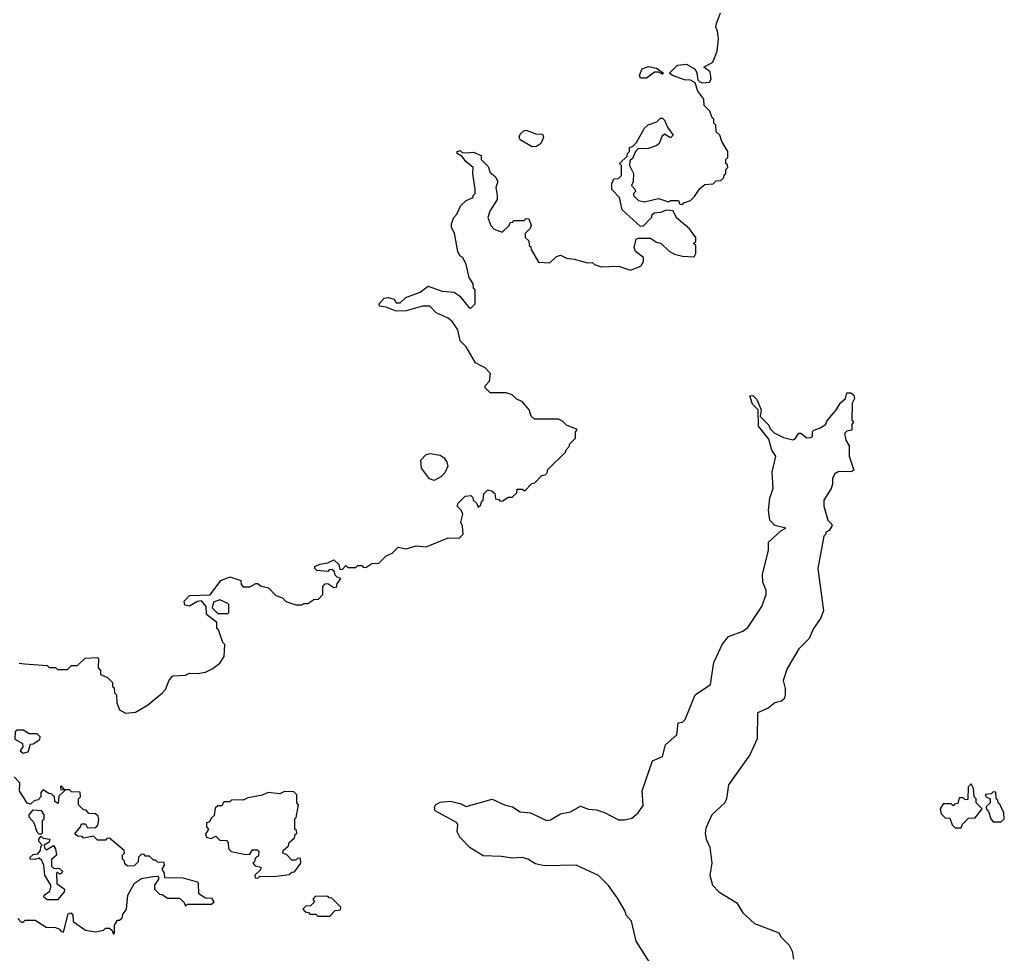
# Model space of a CAD drawing. Extents: x 2472589 to 2662339, y 701009 to 849030.
# Tile 251 of 256: x 2514407 to 2519320, y 785585 to 790242. Entities that reach past the tile are written whole.
import ezdxf

# ---------------------------------------------------------------- set-up
doc = ezdxf.new("R2010")
doc.units = 0

msp = doc.modelspace()

# ---------------------------------------------------------------- linework, layer by layer
at = {"layer": '0CON05XD'}
for points in [[(2517465, 789610), (2517485, 789630), (2517525, 789700), (2517543, 789717), (2517587, 789733), (2517605, 789750), (2517615, 789750), (2517625, 789740), (2517640, 789705), (2517667.5, 789665), (2517655, 789652.5), (2517625, 789670), (2517611.7, 789658.3), (2517597.5, 789625), (2517586.1, 789613.9), (2517545, 789600), (2517493, 789597), (2517480, 789585), (2517465, 789550), (2517451.7, 789538.3), (2517450, 789515), (2517470, 789475), (2517467.5, 789435), (2517460, 789415), (2517477, 789397), (2517480, 789385), (2517470, 789375), (2517470, 789365), (2517495, 789340), (2517525, 789332.5), (2517595, 789350), (2517645, 789332.5), (2517655, 789340), (2517695, 789340), (2517701.7, 789321.7), (2517715, 789320), (2517721.7, 789328.3), (2517755, 789340), (2517775, 789360), (2517800, 789400), (2517825, 789420), (2517867, 789423), (2517881.7, 789438.3), (2517905, 789440), (2517920, 789455), (2517921.7, 789468.3), (2517930, 789475), (2517930, 789495), (2517940, 789505), (2517938.3, 789518.3), (2517930, 789525), (2517930, 789545), (2517940, 789555), (2517940, 789585), (2517910, 789635), (2517900, 789665), (2517883, 789683), (2517880, 789715), (2517870, 789725), (2517870, 789745), (2517861.7, 789751.7), (2517850, 789785), (2517823, 789813), (2517820, 789845), (2517790, 789885), (2517776.7, 789926.7), (2517755, 789940), (2517725, 789942.5), (2517663.6, 789963.6), (2517650, 789975), (2517690, 790015), (2517735, 790020), (2517777.5, 789995), (2517786.4, 789976.4), (2517791.2, 789941.2), (2517801.2, 789931.2), (2517815, 789926.7), (2517849.3, 789930.7), (2517856.7, 789945), (2517851.7, 789981.7), (2517820, 790005), (2517865, 790030), (2517886.7, 790085), (2517893.8, 790145), (2517888.8, 790185), (2517880, 790205), (2517883.3, 790223.3), (2517903.8, 790276.2)], [(2517535, 789950), (2517505, 789950), (2517500, 789965), (2517513.6, 789996.4), (2517545, 790007.5), (2517585, 790000), (2517620, 789975), (2517615, 789970), (2517595, 789980), (2517575, 789980), (2517535, 789950)], [(2516965, 789607.5), (2516905, 789642.5), (2516900, 789655), (2516905, 789670), (2516923, 789687), (2516935, 789690), (2516983, 789673), (2517015, 789670), (2517020, 789655), (2517013.3, 789636.7), (2517005, 789622.5), (2516985, 789610), (2516965, 789607.5)], [(2514405, 787032.5), (2514431.7, 787028.3), (2514545, 787020), (2514555, 787010), (2514585, 787010), (2514595, 787000), (2514645, 787000), (2514665, 787020), (2514695, 787020), (2514733.6, 787056.4), (2514795, 787060), (2514800, 787055), (2514798.3, 787008.3), (2514810, 786995), (2514810, 786975), (2514845, 786960), (2514870, 786935), (2514870, 786915), (2514878.3, 786908.3), (2514880, 786885), (2514890, 786875), (2514892.5, 786835), (2514905, 786800), (2514935, 786782.5), (2514985, 786787.5), (2515045, 786822.5), (2515120, 786885), (2515135, 786900), (2515153, 786947), (2515171.7, 786968.3), (2515235, 786972.5), (2515255, 786982.5), (2515295, 786980), (2515335, 786987.5), (2515370, 787005), (2515405, 787032.5), (2515427.5, 787065), (2515430, 787125), (2515420, 787135), (2515398.3, 787198.3), (2515390, 787205), (2515390, 787235), (2515340, 787275), (2515337.5, 787315), (2515315, 787342.5), (2515295, 787340), (2515255, 787316.7), (2515230.7, 787320.7), (2515228.3, 787341.7), (2515255, 787370), (2515357, 787373), (2515410, 787445), (2515455, 787463.3), (2515510, 787445), (2515512.5, 787425), (2515523, 787413), (2515555, 787412.5), (2515585, 787430), (2515595, 787430), (2515608.3, 787418.3), (2515648.3, 787408.3), (2515685, 787370), (2515718.3, 787358.3), (2515735, 787340), (2515785, 787322.5), (2515815, 787322.5), (2515825, 787330), (2515845, 787330), (2515875, 787350), (2515898.3, 787351.7), (2515920, 787375), (2515920, 787415), (2515931.7, 787428.3), (2515945, 787430), (2515975, 787410), (2515988.3, 787411.7), (2515991.7, 787428.3), (2516010, 787455), (2515991.7, 787461.7), (2515981.7, 787471.7), (2515978.3, 787488.3), (2515965, 787500), (2515951.7, 787498.3), (2515945, 787490), (2515890, 787495), (2515880, 787505), (2515880, 787515), (2515904, 787526), (2515945, 787532.5), (2515975, 787548), (2516000, 787525), (2516005, 787500), (2516018.3, 787501.7), (2516035, 787520), (2516045, 787510), (2516085, 787510), (2516095, 787520), (2516115, 787520), (2516121.7, 787511.7), (2516135, 787510), (2516165, 787530), (2516198.3, 787531.7), (2516235, 787567.5), (2516265, 787580), (2516295, 787610), (2516335, 787602.5), (2516385, 787616.7), (2516435, 787612.5), (2516545, 787656.7), (2516600, 787655), (2516620, 787675), (2516616.7, 787715), (2516607.5, 787735), (2516617.5, 787775), (2516610, 787795), (2516590, 787815), (2516595, 787830), (2516630, 787865), (2516658.3, 787868.3), (2516668.3, 787858.3), (2516670, 787845), (2516688.3, 787828.3), (2516695, 787810), (2516708.3, 787821.7), (2516711.7, 787838.3), (2516720, 787845), (2516723, 787877), (2516743, 787897), (2516765, 787890), (2516778.3, 787878.3), (2516781.7, 787851.7), (2516798.3, 787848.3), (2516805, 787840), (2516818.3, 787841.7), (2516845, 787860), (2516865, 787860), (2516888.3, 787881.7), (2516890, 787900), (2516915, 787900), (2516928.3, 787891.7), (2516961.7, 787928.3), (2516978.3, 787931.7), (2517011.7, 787968.3), (2517028.3, 787971.7), (2517038.3, 787981.7), (2517041.7, 787998.3), (2517130, 788085), (2517133, 788097), (2517150, 788115), (2517150, 788125), (2517180, 788155), (2517180, 788185), (2517188.3, 788198.3), (2517135, 788220), (2517115, 788240), (2517095, 788250), (2516975, 788250), (2516960, 788265), (2516950, 788295), (2516916.4, 788336.4), (2516885, 788350), (2516865, 788370), (2516835, 788380), (2516755, 788380), (2516730, 788405), (2516730, 788415), (2516751.7, 788438.3), (2516757, 788477), (2516730, 788505), (2516707, 788517), (2516680.7, 788530.7), (2516635, 788610), (2516605, 788640), (2516592.5, 788695), (2516567.5, 788735), (2516545, 788752.5), (2516485, 788780), (2516453.6, 788813.6), (2516416.4, 788813.6), (2516335, 788790), (2516285, 788787.5), (2516235, 788807.5), (2516203, 788813), (2516200, 788825), (2516225, 788852.5), (2516245, 788856.7), (2516275, 788847.5), (2516285, 788830), (2516305, 788830), (2516333.9, 788856.1), (2516405, 788882.5), (2516445, 788912.5), (2516515, 788887.5), (2516575, 788882.5), (2516603, 788863), (2516650, 788805), (2516660, 788805), (2516680, 788825), (2516680, 788895), (2516671.7, 788901.7), (2516670, 788925), (2516650, 788955), (2516635, 789020), (2516617.5, 789055), (2516603.6, 789063.6), (2516592.5, 789085), (2516576.4, 789176.4), (2516562.5, 789205), (2516562.5, 789225), (2516572.5, 789255), (2516588.3, 789271.7), (2516607.5, 789315), (2516635, 789340), (2516670, 789355), (2516670, 789365), (2516680, 789375), (2516680, 789395), (2516667.5, 789475), (2516670, 789505), (2516633.6, 789533.6), (2516615, 789560), (2516590, 789575), (2516590, 789585), (2516605, 789590), (2516615, 789580), (2516635, 789577.5), (2516671.7, 789581.7), (2516710, 789565), (2516710, 789545), (2516745, 789510), (2516755, 789480), (2516779.3, 789459.3), (2516792.5, 789435), (2516782.5, 789405), (2516790, 789365), (2516790, 789345), (2516753, 789287), (2516742.5, 789255), (2516757.5, 789215), (2516775, 789197.5), (2516815, 789182.5), (2516850, 789215), (2516855, 789230), (2516868.3, 789231.7), (2516875, 789240), (2516925, 789240), (2516935, 789250), (2516948.3, 789248.3), (2516960, 789215), (2516955, 789200), (2516930, 789175), (2516930, 789155), (2516948.3, 789138.3), (2516950, 789115), (2516958.3, 789108.3), (2516960, 789095), (2516995, 789032.5), (2517051.7, 789028.3), (2517085, 789060), (2517105, 789067.5), (2517135, 789052.5), (2517175, 789047.5), (2517238.3, 789028.3), (2517265, 789030), (2517275, 789020), (2517308.3, 789008.3), (2517395, 789012.5), (2517455, 788992.5), (2517507, 789013), (2517520, 789035), (2517520, 789055), (2517480, 789085), (2517472.5, 789105), (2517483, 789147), (2517495, 789152.5), (2517555, 789152.5), (2517585, 789132.5), (2517607, 789127), (2517647, 789087), (2517675, 789072.5), (2517715, 789062.5), (2517771.7, 789058.3), (2517780, 789075), (2517780, 789115), (2517770, 789125), (2517780, 789135), (2517780, 789155), (2517749.3, 789199.3), (2517683.6, 789253.6), (2517668.3, 789288.3), (2517635, 789292.5), (2517605, 789280), (2517573, 789277), (2517560, 789265), (2517560, 789255), (2517518.3, 789211.7), (2517505, 789210), (2517413.9, 789293.9), (2517400, 789355), (2517362.5, 789395), (2517362.5, 789425), (2517371.7, 789448.3), (2517395, 789450), (2517410, 789465), (2517410, 789515), (2517400, 789525), (2517438.3, 789561.7), (2517440, 789575), (2517450, 789585), (2517450, 789605), (2517465, 789610)], [(2517552.5, 785535), (2517482.5, 785645), (2517460, 785745), (2517432.5, 785775), (2517427.5, 785795), (2517390.7, 785860.7), (2517345, 785923.3), (2517295, 785973.8), (2517184.3, 786024.3), (2517025, 786020.8), (2516981.2, 786031.2), (2516943.3, 786055), (2516915, 786062.5), (2516865, 786060), (2516811.7, 786068.3), (2516720.5, 786070.5), (2516655, 786111.2), (2516602.5, 786165), (2516590.7, 786190.7), (2516592.5, 786225), (2516586.7, 786236.7), (2516480, 786295), (2516477, 786313), (2516482.5, 786325), (2516505, 786338.8), (2516555, 786343.3), (2516605, 786332.5), (2516635, 786317.5), (2516765, 786353.3), (2516825.6, 786325.6), (2516866, 786316), (2516905, 786290), (2516955.4, 786285.4), (2517035, 786247.5), (2517055, 786250), (2517105, 786280), (2517155, 786291.2), (2517205, 786318.8), (2517245, 786303.3), (2517285, 786300), (2517325, 786288), (2517395, 786250), (2517425, 786250), (2517460.7, 786259.3), (2517493.9, 786286.1), (2517517.3, 786322.7), (2517513.3, 786395), (2517564, 786545), (2517615, 786566.7), (2517628.8, 786625), (2517686.7, 786675), (2517692.5, 786735), (2517715, 786737.5), (2517728.3, 786751.7), (2517777.5, 786875), (2517853.8, 786925), (2517871.4, 787035), (2517894.2, 787085), (2517912.5, 787125), (2517943.8, 787165), (2518015, 787191.4), (2518040.6, 787209.4), (2518110, 787315), (2518131.2, 787375), (2518131.2, 787395), (2518115.5, 787435.5), (2518113.3, 787475), (2518144.2, 787595), (2518144, 787636), (2518205, 787692.5), (2518230, 787705), (2518175, 787718), (2518150.8, 787745), (2518143.8, 787795), (2518150.8, 787855), (2518167.1, 787905), (2518162, 787985), (2518180, 788065), (2518160, 788095), (2518145, 788150), (2518093.3, 788215), (2518092.5, 788295), (2518063.9, 788323.9), (2518050, 788365), (2518065, 788366.7), (2518085, 788347.5), (2518106.2, 788295), (2518101.7, 788261.7), (2518145, 788220), (2518151.7, 788201.7), (2518171.4, 788181.4), (2518217.7, 788157.7), (2518265, 788146.7), (2518275, 788150), (2518295, 788180), (2518305, 788180), (2518335, 788156.7), (2518355, 788157.5), (2518362.5, 788165), (2518363, 788187), (2518370, 788195), (2518403.3, 788206.7), (2518430, 788225), (2518435, 788240), (2518483, 788297), (2518500.7, 788329.3), (2518528.3, 788351.7), (2518535, 788380), (2518555, 788380), (2518569.3, 788369.3), (2518573, 788353), (2518561.2, 788328.8), (2518560, 788245), (2518567.5, 788235), (2518560, 788225), (2518560, 788195), (2518535, 788190), (2518522.5, 788177.5), (2518530, 788145), (2518546.4, 788116.4), (2518546.2, 788065), (2518568.8, 787995), (2518553.9, 787986.1), (2518495, 787988.8), (2518474.1, 787975.9), (2518463.3, 787955), (2518463.3, 787925), (2518455.9, 787904.1), (2518420, 787845), (2518420, 787815), (2518440, 787745), (2518460, 787725), (2518460, 787715), (2518446.4, 787693.6), (2518430, 787685), (2518430, 787675), (2518420, 787665), (2518388.8, 787505), (2518417.6, 787292.4), (2518403.1, 787255), (2518368.6, 787205), (2518347.1, 787155), (2518295, 787103.3), (2518236, 787005), (2518216.7, 786945), (2518226.1, 786906.1), (2518226, 786875), (2518221.2, 786855), (2518207.9, 786842.1), (2518175, 786833.8), (2518142.1, 786807.9), (2518088.8, 786785), (2518087.5, 786655), (2518050.8, 786575), (2517944.4, 786425), (2517934.2, 786355), (2517925.7, 786335), (2517860.8, 786275), (2517831.3, 786208.7), (2517827.7, 786182.3), (2517832.5, 786155), (2517850, 786115), (2517860, 786035), (2517850.8, 785975), (2517864.3, 785925), (2517895, 785892), (2517985, 785836), (2518015, 785787.1), (2518073.4, 785733.4), (2518195, 785687.5), (2518206.7, 785665), (2518246.2, 785625), (2518261.2, 785595), (2518267.5, 785555)], [(2516475, 787942.5), (2516452.3, 787952.3), (2516411.2, 788005), (2516408.8, 788045), (2516435, 788073.8), (2516455, 788078), (2516505, 788070), (2516525, 788056.7), (2516538.8, 788035), (2516543.3, 788015), (2516528.3, 787981.7), (2516508.3, 787961.7), (2516475, 787942.5)], [(2515445, 787280), (2515450, 787285), (2515450, 787325), (2515445, 787330), (2515405, 787347.5), (2515373.6, 787336.4), (2515368.3, 787308.3), (2515395, 787280), (2515445, 787280)], [(2514425, 786583.3), (2514450, 786590), (2514461.7, 786628.3), (2514475, 786630), (2514508.3, 786651.7), (2514510, 786665), (2514495, 786680), (2514455, 786680), (2514425, 786697.5), (2514395, 786697.5), (2514385, 786690), (2514383, 786653), (2514420.7, 786630.7), (2514423.3, 786615), (2514410, 786595), (2514425, 786583.3)], [(2514398.3, 785758.3), (2514415, 785740), (2514425, 785740), (2514435, 785750), (2514485, 785750), (2514540, 785715), (2514585, 785713.3), (2514606.2, 785706.2), (2514613.6, 785693.6), (2514625, 785690), (2514648.3, 785781.7), (2514663, 785787), (2514672.5, 785775), (2514673.6, 785743.6), (2514735, 785700), (2514787.5, 785692.5), (2514825, 785700), (2514835, 785710), (2514855, 785710), (2514868.3, 785698.3), (2514875, 785680), (2514880, 785685), (2514880, 785725), (2514895, 785750), (2514905, 785750), (2514918.3, 785761.7), (2514921.7, 785778.3), (2514940, 785805), (2514947.5, 785875), (2514980, 785935), (2515015, 785957.5), (2515071.7, 785968.3), (2515095, 785970), (2515100, 785965), (2515100, 785955), (2515080, 785925), (2515080, 785905), (2515105, 785880), (2515118.3, 785878.3), (2515145, 785860), (2515205, 785860), (2515228.3, 785838.3), (2515235, 785820), (2515245, 785830), (2515365, 785830), (2515378.3, 785841.7), (2515368.3, 785858.3), (2515335, 785860), (2515301.7, 785881.7), (2515300, 785935), (2515295, 785940), (2515225, 785960), (2515131.7, 785961.7), (2515130, 785985), (2515117.5, 786005), (2515130, 786025), (2515128.3, 786038.3), (2515095, 786040), (2515085, 786050), (2515075, 786050), (2515055, 786070), (2515035, 786070), (2515028.3, 786078.3), (2515015, 786080), (2515000, 786065), (2514998.3, 786041.7), (2514978.3, 786021.7), (2514945, 786020), (2514931.7, 786031.7), (2514930, 786045), (2514920, 786055), (2514920, 786075), (2514930, 786085), (2514928.3, 786098.3), (2514855, 786160), (2514841.7, 786158.3), (2514835, 786150), (2514795, 786150), (2514775, 786170), (2514725, 786160), (2514718.3, 786168.3), (2514695, 786170), (2514681.7, 786181.7), (2514710, 786215), (2514715, 786230), (2514735, 786230), (2514745, 786210), (2514787, 786213), (2514796.4, 786223.6), (2514802.5, 786252.5), (2514798.3, 786268.3), (2514785, 786280), (2514751.7, 786281.7), (2514738.3, 786298.3), (2514725, 786300), (2514700, 786325), (2514700, 786355), (2514710, 786365), (2514708.3, 786388.3), (2514665, 786390), (2514655, 786400), (2514630, 786400), (2514615, 786420), (2514610, 786415), (2514611.7, 786401.7), (2514630, 786400), (2514630, 786395), (2514601.7, 786368.3), (2514598.3, 786331.7), (2514581.7, 786341.7), (2514580, 786365), (2514568.3, 786378.3), (2514551.7, 786381.7), (2514525, 786400), (2514512.5, 786387.5), (2514512.5, 786365), (2514498.8, 786351.2), (2514480, 786345), (2514461.7, 786328.3), (2514443.6, 786333.6), (2514406.7, 786395), (2514407.5, 786435), (2514380, 786465)], [(2519105, 786210), (2519111.7, 786228.3), (2519141.7, 786258.3), (2519175, 786260), (2519210, 786305), (2519180, 786335), (2519180, 786355), (2519170, 786365), (2519167, 786407), (2519155, 786430), (2519140, 786415), (2519138.3, 786351.7), (2519125, 786350), (2519115, 786360), (2519095, 786360), (2519088.3, 786331.7), (2519071.7, 786328.3), (2519065, 786320), (2519055, 786330), (2519015, 786330), (2519000, 786305), (2519005, 786280), (2519025, 786260), (2519048.3, 786258.3), (2519060, 786225), (2519075, 786210), (2519105, 786210)], [(2515595, 785960), (2515605, 785970), (2515675, 785967.5), (2515751.7, 785978.3), (2515765, 785990), (2515778.3, 785991.7), (2515810, 786035), (2515808.3, 786058.3), (2515795, 786060), (2515785, 786050), (2515765, 786050), (2515738.3, 786078.3), (2515720, 786085), (2515721.7, 786098.3), (2515748.3, 786121.7), (2515751.7, 786138.3), (2515778.3, 786161.7), (2515781.7, 786178.3), (2515790, 786185), (2515788.3, 786198.3), (2515780, 786205), (2515780, 786255), (2515787, 786263), (2515797.5, 786325), (2515790, 786335), (2515790, 786375), (2515775, 786390), (2515728.3, 786391.7), (2515705, 786380), (2515647, 786387), (2515617, 786373), (2515545, 786360), (2515521.7, 786348.3), (2515465, 786350), (2515455, 786340), (2515425, 786340), (2515415, 786320), (2515395, 786320), (2515381.7, 786308.3), (2515378.3, 786271.7), (2515361.7, 786258.3), (2515355, 786240), (2515340, 786235), (2515340, 786215), (2515350, 786205), (2515335, 786180), (2515337.5, 786165), (2515363, 786157), (2515385, 786170), (2515405, 786150), (2515438.3, 786148.3), (2515447, 786137), (2515448.3, 786108.3), (2515463, 786093), (2515535, 786077.5), (2515555, 786080), (2515568.3, 786101.7), (2515591.7, 786101.7), (2515600, 786095), (2515598.3, 786071.7), (2515581.7, 786058.3), (2515578.3, 786041.7), (2515570, 786035), (2515581.7, 786021.7), (2515610, 786015), (2515608.3, 786001.7), (2515580, 785975), (2515581.7, 785961.7), (2515595, 785960)], [(2519305, 786240), (2519320, 786255), (2519317.5, 786285), (2519298.3, 786328.3), (2519290, 786335), (2519288.3, 786348.3), (2519280, 786355), (2519278.3, 786388.3), (2519265, 786390), (2519255, 786380), (2519225, 786377.5), (2519230, 786365), (2519250, 786355), (2519250, 786335), (2519230, 786315), (2519230, 786305), (2519241.7, 786291.7), (2519252.5, 786255), (2519265, 786240), (2519305, 786240)], [(2514515, 786180), (2514505, 786180), (2514495, 786190), (2514480, 786235), (2514453.6, 786263.6), (2514453.9, 786276.1), (2514475, 786300), (2514515, 786297.5), (2514527.5, 786275), (2514527.5, 786252.5), (2514520, 786245), (2514520, 786185), (2514515, 786180)], [(2514595, 785852.5), (2514545, 785852.5), (2514527.5, 785865), (2514530, 785875), (2514557.5, 785895), (2514562.5, 785915), (2514562.5, 785925), (2514532.5, 785975), (2514527.5, 786025), (2514518.3, 786048.3), (2514505, 786060), (2514483, 786053), (2514460, 786055), (2514460, 786065), (2514475, 786077.5), (2514498.3, 786081.7), (2514511.7, 786098.3), (2514513, 786117), (2514520, 786125), (2514503, 786143), (2514502.5, 786155), (2514515, 786170), (2514525, 786160), (2514557.5, 786155), (2514555, 786140), (2514530, 786125), (2514531.7, 786111.7), (2514541.7, 786101.7), (2514575, 786122.5), (2514586.4, 786106.4), (2514590, 786075), (2514566.4, 786053.6), (2514565, 786020), (2514575, 786010), (2514605, 786007.5), (2514620, 785995), (2514615, 785982.5), (2514605, 785980), (2514595, 785990), (2514590, 785985), (2514593, 785933), (2514630, 785905), (2514628.3, 785891.7), (2514595, 785852.5)], [(2515955, 785770), (2515981.7, 785798.3), (2516008.3, 785801.7), (2516010, 785815), (2515965, 785860), (2515951.7, 785861.7), (2515945, 785870), (2515881.7, 785868.3), (2515870, 785855), (2515878.3, 785841.7), (2515858.3, 785821.7), (2515835, 785820), (2515820, 785805), (2515831.7, 785791.7), (2515848.3, 785788.3), (2515855, 785780), (2515885, 785780), (2515895, 785770), (2515955, 785770)]]:
    msp.add_lwpolyline(points, dxfattribs=at)

doc.saveas('drawing.dxf')
